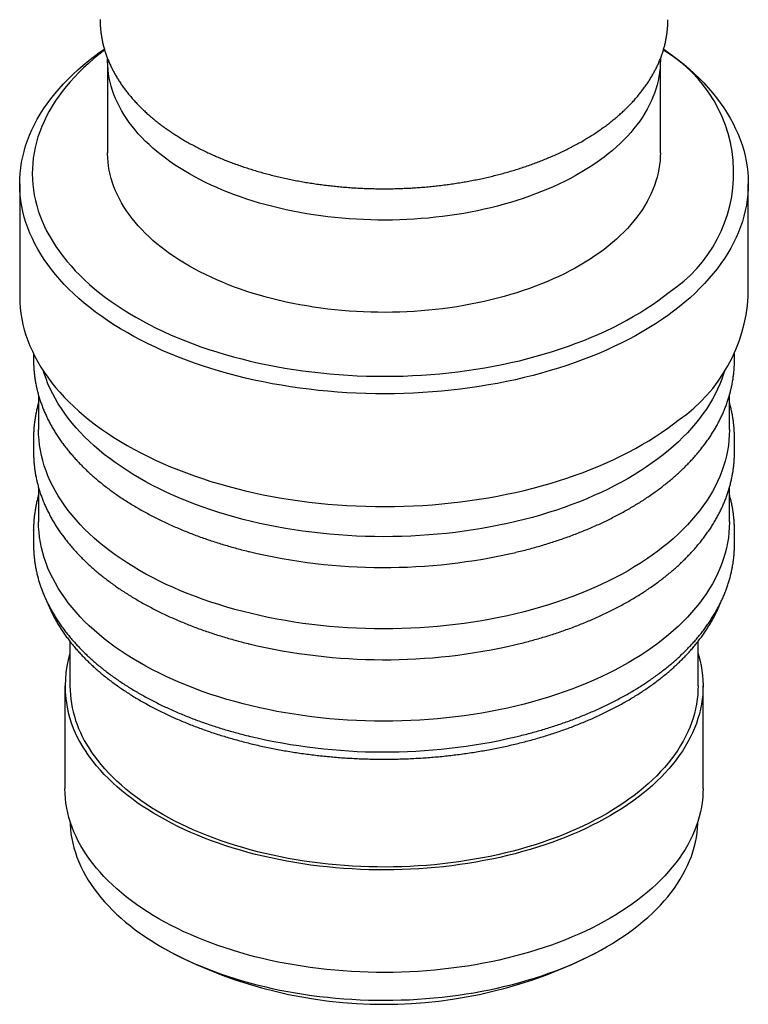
# Model space of a CAD drawing. Header units: millimetres. Extents: x 8 to 734, y 12 to 900.
# Tile 2 of 21: x 649 to 678, y 68 to 108. Entities that reach past the tile are written whole.
import ezdxf

# ---------------------------------------------------------------- set-up
doc = ezdxf.new("R2010")
doc.units = ezdxf.units.MM

msp = doc.modelspace()

# ---------------------------------------------------------------- linework, layer by layer
at = {"color": 7, "linetype": 'Continuous', "lineweight": 30}
for p, q in [((652.193, 105.957), (652.193, 102.282)), ((674.193, 102.282), (674.193, 105.957)), ((648.693, 101.058), (648.693, 96.567)), ((677.693, 96.567), (677.693, 101.058)), ((649.243, 94.283), (649.243, 94.035)), ((677.143, 94.035), (677.143, 94.283)), ((649.243, 94.035), (649.243, 94.032)), ((677.143, 94.033), (677.143, 94.035)), ((649.443, 92.63), (649.443, 91.259)), ((676.943, 91.259), (676.943, 92.631)), ((649.243, 90.933), (649.243, 90.936)), ((649.243, 90.933), (649.243, 90.361)), ((677.143, 90.361), (677.143, 90.933)), ((649.243, 90.361), (649.243, 90.358)), ((677.143, 90.359), (677.143, 90.361)), ((649.443, 88.956), (649.443, 87.585)), ((676.943, 87.585), (676.943, 88.956)), ((649.243, 87.258), (649.243, 87.262)), ((649.243, 87.258), (649.243, 86.687)), ((677.143, 86.687), (677.143, 87.258)), ((649.243, 86.687), (649.243, 86.683)), ((677.143, 86.684), (677.143, 86.687)), ((650.693, 82.824), (650.693, 81.052)), ((675.693, 81.052), (675.693, 82.824)), ((650.493, 81.052), (650.493, 76.97)), ((675.893, 76.97), (675.893, 81.052)), ((654.353, 70.643), (654.706, 70.439)), ((671.68, 70.439), (672.033, 70.643))]:
    msp.add_line(p, q, dxfattribs=at)
at = {"color": 7, "linetype": 'Continuous', "lineweight": 30, "flags": 128}
for points in [[(674.945, 96.154), (674.719, 95.979), (674.484, 95.806), (674.242, 95.637), (673.993, 95.472), (673.736, 95.311), (673.472, 95.153), (673.2, 95), (672.922, 94.851), (672.637, 94.706), (672.346, 94.566), (672.049, 94.43), (671.745, 94.298), (671.436, 94.171), (671.121, 94.049), (670.8, 93.931), (670.474, 93.819), (670.144, 93.711), (669.808, 93.609), (669.468, 93.511), (669.124, 93.419), (668.775, 93.332), (668.423, 93.25), (668.067, 93.174), (667.708, 93.103), (667.346, 93.038), (666.981, 92.978), (666.613, 92.923), (666.243, 92.874), (665.871, 92.831), (665.497, 92.793), (665.122, 92.761), (664.745, 92.735), (664.367, 92.714), (663.988, 92.7), (663.609, 92.69), (663.229, 92.687), (662.85, 92.689), (662.47, 92.697), (662.091, 92.711), (661.713, 92.731), (661.336, 92.756), (660.96, 92.787), (660.586, 92.823), (660.214, 92.866), (659.843, 92.913), (659.475, 92.967), (659.11, 93.026), (658.747, 93.09), (658.387, 93.16), (658.03, 93.235), (657.678, 93.316), (657.328, 93.402), (656.983, 93.493), (656.642, 93.59), (656.306, 93.691), (655.974, 93.798), (655.648, 93.91), (655.326, 94.026), (655.01, 94.147), (654.699, 94.273), (654.395, 94.404), (654.096, 94.539), (653.804, 94.679), (653.518, 94.823), (653.238, 94.971), (652.966, 95.124), (652.7, 95.281), (652.442, 95.441), (652.191, 95.605), (651.947, 95.774), (651.711, 95.945), (651.484, 96.121), (651.264, 96.299), (651.052, 96.481), (650.849, 96.666), (650.654, 96.854), (650.467, 97.045), (650.29, 97.239), (650.121, 97.435), (649.961, 97.634), (649.811, 97.835), (649.669, 98.038), (649.537, 98.244), (649.414, 98.451), (649.3, 98.66), (649.196, 98.871), (649.102, 99.083), (649.017, 99.297), (648.942, 99.512), (648.877, 99.728), (648.822, 99.944), (648.776, 100.162), (648.741, 100.38), (648.715, 100.599), (648.699, 100.818), (648.693, 101.037), (648.697, 101.256), (648.711, 101.475), (648.735, 101.694), (648.769, 101.912), (648.812, 102.13), (648.866, 102.346), (648.929, 102.563), (649.002, 102.778), (649.085, 102.991), (649.178, 103.204), (649.28, 103.415), (649.392, 103.624), (649.513, 103.832), (649.643, 104.038), (649.783, 104.242), (649.932, 104.443), (650.09, 104.642), (650.257, 104.839), (650.433, 105.033), (650.618, 105.225), (650.811, 105.413), (651.013, 105.599), (651.223, 105.782), (651.441, 105.961), (651.667, 106.137), (651.902, 106.309), (652.06, 106.421)], [(652.074, 106.377), (652.065, 106.37), (651.846, 106.2), (651.635, 106.027), (651.433, 105.851), (651.238, 105.672), (651.051, 105.489), (650.873, 105.305), (650.703, 105.117), (650.542, 104.927), (650.389, 104.735), (650.245, 104.54), (650.11, 104.343), (649.984, 104.145), (649.867, 103.944), (649.76, 103.742), (649.661, 103.538), (649.572, 103.333), (649.492, 103.127), (649.421, 102.919), (649.36, 102.71), (649.308, 102.501), (649.266, 102.291), (649.233, 102.08), (649.21, 101.869), (649.197, 101.657), (649.193, 101.446), (649.199, 101.234), (649.214, 101.023), (649.239, 100.812), (649.273, 100.601), (649.317, 100.391), (649.371, 100.182), (649.434, 99.973), (649.506, 99.766), (649.588, 99.56), (649.679, 99.355), (649.779, 99.151), (649.889, 98.949), (650.008, 98.749), (650.135, 98.551), (650.272, 98.354), (650.418, 98.16), (650.572, 97.968), (650.735, 97.779), (650.906, 97.592), (651.086, 97.407), (651.274, 97.226), (651.471, 97.047), (651.675, 96.872), (651.887, 96.699), (652.107, 96.53), (652.335, 96.364), (652.57, 96.202), (652.812, 96.043), (653.062, 95.888), (653.318, 95.737), (653.581, 95.59), (653.851, 95.446), (654.127, 95.307), (654.41, 95.172), (654.698, 95.042), (654.992, 94.916), (655.292, 94.794), (655.597, 94.677), (655.908, 94.564), (656.223, 94.457), (656.544, 94.354), (656.868, 94.256), (657.197, 94.163), (657.531, 94.074), (657.868, 93.991), (658.208, 93.913), (658.553, 93.841), (658.9, 93.773), (659.25, 93.711), (659.603, 93.654), (659.959, 93.603), (660.316, 93.556), (660.676, 93.516), (661.037, 93.48), (661.4, 93.45), (661.764, 93.426), (662.129, 93.407), (662.495, 93.394), (662.861, 93.386), (663.228, 93.384), (663.594, 93.387), (663.961, 93.396), (664.326, 93.41), (664.691, 93.43), (665.055, 93.456), (665.418, 93.487), (665.779, 93.523), (666.138, 93.565), (666.495, 93.612), (666.85, 93.665), (667.203, 93.722), (667.552, 93.786), (667.899, 93.854), (668.243, 93.928), (668.583, 94.007), (668.919, 94.091), (669.252, 94.18), (669.58, 94.274), (669.904, 94.373), (670.223, 94.477), (670.538, 94.585), (670.847, 94.699), (671.151, 94.817), (671.45, 94.939), (671.743, 95.066), (672.031, 95.198), (672.312, 95.333), (672.587, 95.473), (672.855, 95.617), (673.117, 95.765), (673.372, 95.917), (673.62, 96.073), (673.861, 96.232), (674.095, 96.395), (674.321, 96.562), (674.54, 96.732), (674.54, 96.732)], [(674.326, 106.421), (674.439, 106.342), (674.675, 106.17), (674.902, 105.995), (675.122, 105.816), (675.334, 105.634), (675.537, 105.449), (675.732, 105.261), (675.918, 105.07), (676.096, 104.876), (676.265, 104.68), (676.425, 104.481), (676.575, 104.28), (676.717, 104.077), (676.849, 103.872), (676.972, 103.664), (677.086, 103.455), (677.189, 103.244), (677.284, 103.032), (677.369, 102.818), (677.444, 102.604), (677.509, 102.388), (677.564, 102.171), (677.61, 101.953), (677.645, 101.735), (677.671, 101.517), (677.687, 101.298), (677.693, 101.079), (677.689, 100.859), (677.675, 100.64), (677.651, 100.422), (677.617, 100.203), (677.574, 99.986), (677.52, 99.769), (677.457, 99.553), (677.384, 99.338), (677.301, 99.124), (677.208, 98.911), (677.106, 98.7), (676.994, 98.491), (676.873, 98.283), (676.743, 98.077), (676.603, 97.874), (676.454, 97.672), (676.296, 97.473), (676.129, 97.276), (675.953, 97.082), (675.768, 96.89), (675.575, 96.702), (675.373, 96.516), (675.163, 96.334), (674.945, 96.154)], [(674.192, 106.025), (674.193, 105.985), (674.19, 105.819), (674.18, 105.653), (674.163, 105.487), (674.138, 105.321), (674.105, 105.156), (674.065, 104.992), (674.018, 104.828), (673.963, 104.664), (673.9, 104.502), (673.831, 104.341), (673.754, 104.181), (673.67, 104.022), (673.578, 103.864), (673.48, 103.708), (673.374, 103.553), (673.262, 103.4), (673.142, 103.249), (673.016, 103.099), (672.883, 102.952), (672.744, 102.806), (672.598, 102.663), (672.445, 102.522), (672.286, 102.384), (672.121, 102.247), (671.95, 102.114), (671.772, 101.983), (671.589, 101.854), (671.4, 101.729), (671.206, 101.606), (671.006, 101.487), (670.8, 101.37), (670.59, 101.257), (670.374, 101.147), (670.154, 101.04), (669.928, 100.936), (669.698, 100.836), (669.464, 100.74), (669.225, 100.647), (668.982, 100.557), (668.735, 100.472), (668.485, 100.39), (668.231, 100.312), (667.973, 100.238), (667.712, 100.167), (667.448, 100.101), (667.181, 100.039), (666.911, 99.98), (666.639, 99.926), (666.364, 99.876), (666.087, 99.831), (665.809, 99.789), (665.528, 99.751), (665.246, 99.718), (664.962, 99.689), (664.677, 99.665), (664.392, 99.645), (664.105, 99.629), (663.818, 99.617), (663.53, 99.61), (663.242, 99.607), (662.954, 99.608), (662.666, 99.614), (662.379, 99.624), (662.092, 99.639), (661.806, 99.657), (661.521, 99.681), (661.237, 99.708), (660.954, 99.74), (660.673, 99.776), (660.393, 99.816), (660.116, 99.86), (659.841, 99.909), (659.567, 99.962), (659.297, 100.018), (659.029, 100.079), (658.764, 100.144), (658.502, 100.213), (658.243, 100.286), (657.987, 100.363), (657.736, 100.443), (657.487, 100.528), (657.243, 100.616), (657.003, 100.708), (656.767, 100.803), (656.536, 100.902), (656.309, 101.004), (656.086, 101.11), (655.869, 101.219), (655.657, 101.331), (655.45, 101.447), (655.248, 101.565), (655.051, 101.687), (654.86, 101.811), (654.675, 101.939), (654.496, 102.069), (654.323, 102.201), (654.155, 102.337), (653.994, 102.475), (653.84, 102.615), (653.691, 102.757), (653.55, 102.902), (653.414, 103.049), (653.286, 103.198), (653.164, 103.348), (653.049, 103.501), (652.941, 103.655), (652.84, 103.81), (652.747, 103.968), (652.66, 104.126), (652.581, 104.286), (652.508, 104.447), (652.444, 104.609), (652.386, 104.772), (652.336, 104.936), (652.294, 105.1), (652.258, 105.265), (652.231, 105.43), (652.211, 105.596), (652.198, 105.762), (652.193, 105.929), (652.194, 106.029)], [(674.193, 102.282), (674.19, 102.145), (674.18, 101.978), (674.163, 101.812), (674.138, 101.647), (674.105, 101.482), (674.065, 101.317), (674.018, 101.153), (673.963, 100.99), (673.9, 100.828), (673.831, 100.666), (673.754, 100.506), (673.67, 100.347), (673.578, 100.189), (673.48, 100.033), (673.374, 99.879), (673.262, 99.726), (673.142, 99.574), (673.016, 99.425), (672.883, 99.277), (672.744, 99.132), (672.598, 98.989), (672.445, 98.848), (672.286, 98.709), (672.121, 98.573), (671.95, 98.439), (671.772, 98.308), (671.589, 98.18), (671.4, 98.054), (671.206, 97.932), (671.006, 97.812), (670.8, 97.696), (670.59, 97.582), (670.374, 97.472), (670.154, 97.365), (669.928, 97.262), (669.698, 97.162), (669.464, 97.065), (669.225, 96.972), (668.982, 96.883), (668.735, 96.797), (668.485, 96.715), (668.231, 96.637), (667.973, 96.563), (667.712, 96.493), (667.448, 96.427), (667.181, 96.364), (666.911, 96.306), (666.639, 96.252), (666.364, 96.202), (666.087, 96.156), (665.809, 96.114), (665.528, 96.077), (665.246, 96.044), (664.962, 96.015), (664.677, 95.99), (664.392, 95.97), (664.105, 95.954), (663.818, 95.943), (663.53, 95.935), (663.242, 95.932), (662.954, 95.934), (662.666, 95.94), (662.379, 95.95), (662.092, 95.964), (661.806, 95.983), (661.521, 96.006), (661.237, 96.034), (660.954, 96.065), (660.673, 96.101), (660.393, 96.141), (660.116, 96.186), (659.841, 96.234), (659.567, 96.287), (659.297, 96.344), (659.029, 96.405), (658.764, 96.47), (658.502, 96.539), (658.243, 96.612), (657.987, 96.688), (657.736, 96.769), (657.487, 96.853), (657.243, 96.941), (657.003, 97.033), (656.767, 97.128), (656.536, 97.227), (656.309, 97.33), (656.086, 97.435), (655.869, 97.544), (655.657, 97.657), (655.45, 97.772), (655.248, 97.891), (655.051, 98.012), (654.86, 98.137), (654.675, 98.264), (654.496, 98.394), (654.323, 98.527), (654.155, 98.662), (653.994, 98.8), (653.84, 98.94), (653.691, 99.083), (653.55, 99.228), (653.414, 99.374), (653.286, 99.523), (653.164, 99.674), (653.049, 99.826), (652.941, 99.98), (652.84, 100.136), (652.747, 100.293), (652.66, 100.452), (652.581, 100.612), (652.508, 100.772), (652.444, 100.934), (652.386, 101.097), (652.336, 101.261), (652.294, 101.425), (652.258, 101.59), (652.231, 101.756), (652.211, 101.922), (652.198, 102.088), (652.193, 102.254), (652.193, 102.282)], [(648.693, 96.567), (648.693, 96.546), (648.699, 96.327), (648.715, 96.108), (648.741, 95.889), (648.776, 95.671), (648.822, 95.453), (648.877, 95.237), (648.942, 95.021), (649.017, 94.806), (649.102, 94.592), (649.196, 94.38), (649.3, 94.169), (649.414, 93.96), (649.537, 93.753), (649.669, 93.547), (649.811, 93.344), (649.961, 93.143), (650.121, 92.944), (650.29, 92.748), (650.467, 92.554), (650.654, 92.363), (650.849, 92.175), (651.052, 91.99), (651.264, 91.808), (651.484, 91.63), (651.711, 91.454), (651.947, 91.283), (652.191, 91.114), (652.442, 90.95), (652.7, 90.79), (652.966, 90.633), (653.238, 90.48), (653.518, 90.332), (653.804, 90.188), (654.096, 90.048), (654.395, 89.913), (654.699, 89.782), (655.01, 89.656), (655.326, 89.535), (655.648, 89.419), (655.974, 89.307), (656.306, 89.2), (656.642, 89.099), (656.983, 89.002), (657.328, 88.911), (657.678, 88.825), (658.03, 88.745), (658.387, 88.669), (658.747, 88.599), (659.11, 88.535), (659.475, 88.476), (659.843, 88.422), (660.214, 88.375), (660.586, 88.332), (660.96, 88.296), (661.336, 88.265), (661.713, 88.24), (662.091, 88.22), (662.47, 88.206), (662.85, 88.198), (663.229, 88.196), (663.609, 88.199), (663.988, 88.209), (664.367, 88.223), (664.745, 88.244), (665.122, 88.27), (665.497, 88.302), (665.871, 88.34), (666.243, 88.383), (666.613, 88.432), (666.981, 88.487), (667.346, 88.547), (667.708, 88.612), (668.067, 88.683), (668.423, 88.759), (668.775, 88.841), (669.124, 88.928), (669.468, 89.02), (669.808, 89.118), (670.144, 89.22), (670.474, 89.328), (670.8, 89.44), (671.121, 89.558), (671.436, 89.68), (671.745, 89.807), (672.049, 89.939), (672.346, 90.075), (672.637, 90.215), (672.922, 90.36), (673.2, 90.509), (673.472, 90.663), (673.736, 90.82), (673.993, 90.981), (674.242, 91.146), (674.484, 91.315), (674.719, 91.488), (674.945, 91.663)], [(676.744, 93.588), (676.71, 93.478), (676.639, 93.275), (676.559, 93.072), (676.471, 92.871), (676.372, 92.671), (676.265, 92.472), (676.149, 92.276), (676.024, 92.081), (675.89, 91.888), (675.748, 91.697), (675.597, 91.508), (675.437, 91.322), (675.269, 91.138), (675.093, 90.957), (674.909, 90.779), (674.716, 90.603), (674.516, 90.43), (674.308, 90.261), (674.092, 90.094), (673.869, 89.931), (673.639, 89.772), (673.401, 89.616), (673.156, 89.463), (672.905, 89.315), (672.647, 89.17), (672.382, 89.029), (672.111, 88.892), (671.834, 88.759), (671.551, 88.631), (671.263, 88.507), (670.969, 88.387), (670.669, 88.272), (670.364, 88.161), (670.055, 88.055), (669.741, 87.954), (669.422, 87.857), (669.099, 87.765), (668.772, 87.679), (668.441, 87.597), (668.106, 87.52), (667.768, 87.448), (667.427, 87.382), (667.084, 87.32), (666.737, 87.264), (666.388, 87.213), (666.037, 87.168), (665.684, 87.127), (665.329, 87.092), (664.973, 87.063), (664.615, 87.038), (664.257, 87.02), (663.897, 87.006), (663.538, 86.998), (663.178, 86.996), (662.818, 86.999), (662.458, 87.007), (662.099, 87.021), (661.741, 87.04), (661.383, 87.065), (661.027, 87.095), (660.672, 87.13), (660.319, 87.171), (659.968, 87.217), (659.62, 87.269), (659.273, 87.325), (658.93, 87.387), (658.589, 87.454), (658.251, 87.526), (657.917, 87.603), (657.586, 87.686), (657.26, 87.773), (656.937, 87.865), (656.619, 87.962), (656.305, 88.064), (655.996, 88.17), (655.691, 88.281), (655.392, 88.397), (655.099, 88.517), (654.81, 88.642), (654.528, 88.77), (654.251, 88.903), (653.981, 89.041), (653.717, 89.182), (653.459, 89.327), (653.209, 89.476), (652.965, 89.629), (652.728, 89.785), (652.498, 89.945), (652.275, 90.108), (652.06, 90.275), (651.853, 90.445), (651.653, 90.618), (651.461, 90.794), (651.278, 90.972), (651.102, 91.154), (650.935, 91.338), (650.776, 91.524), (650.626, 91.713), (650.484, 91.904), (650.351, 92.097), (650.227, 92.292), (650.111, 92.489), (650.005, 92.688), (649.908, 92.888), (649.819, 93.089), (649.74, 93.292), (649.67, 93.496), (649.642, 93.588)], [(676.943, 91.259), (676.943, 91.25), (676.938, 91.043), (676.923, 90.835), (676.899, 90.628), (676.866, 90.421), (676.823, 90.214), (676.771, 90.009), (676.71, 89.804), (676.639, 89.6), (676.559, 89.398), (676.471, 89.196), (676.372, 88.996), (676.265, 88.798), (676.149, 88.601), (676.024, 88.406), (675.89, 88.213), (675.748, 88.023), (675.597, 87.834), (675.437, 87.648), (675.269, 87.464), (675.093, 87.283), (674.909, 87.104), (674.716, 86.929), (674.516, 86.756), (674.308, 86.586), (674.092, 86.42), (673.869, 86.257), (673.639, 86.097), (673.401, 85.941), (673.156, 85.789), (672.905, 85.64), (672.647, 85.495), (672.382, 85.354), (672.111, 85.218), (671.834, 85.085), (671.551, 84.956), (671.263, 84.832), (670.969, 84.713), (670.669, 84.597), (670.364, 84.487), (670.055, 84.381), (669.741, 84.279), (669.422, 84.183), (669.099, 84.091), (668.772, 84.004), (668.441, 83.922), (668.106, 83.846), (667.768, 83.774), (667.427, 83.707), (667.084, 83.646), (666.737, 83.59), (666.388, 83.539), (666.037, 83.493), (665.684, 83.453), (665.329, 83.418), (664.973, 83.388), (664.615, 83.364), (664.257, 83.345), (663.897, 83.332), (663.538, 83.324), (663.178, 83.321), (662.818, 83.324), (662.458, 83.333), (662.099, 83.347), (661.741, 83.366), (661.383, 83.391), (661.027, 83.421), (660.672, 83.456), (660.319, 83.497), (659.968, 83.543), (659.62, 83.594), (659.273, 83.651), (658.93, 83.713), (658.589, 83.78), (658.251, 83.852), (657.917, 83.929), (657.586, 84.011), (657.26, 84.098), (656.937, 84.191), (656.619, 84.288), (656.305, 84.389), (655.996, 84.496), (655.691, 84.607), (655.392, 84.722), (655.099, 84.843), (654.81, 84.967), (654.528, 85.096), (654.251, 85.229), (653.981, 85.366), (653.717, 85.507), (653.459, 85.653), (653.209, 85.802), (652.965, 85.954), (652.728, 86.111), (652.498, 86.271), (652.275, 86.434), (652.06, 86.601), (651.853, 86.77), (651.653, 86.943), (651.461, 87.119), (651.278, 87.298), (651.102, 87.479), (650.935, 87.663), (650.776, 87.85), (650.626, 88.039), (650.484, 88.23), (650.351, 88.423), (650.227, 88.618), (650.111, 88.815), (650.005, 89.013), (649.908, 89.213), (649.819, 89.415), (649.74, 89.617), (649.67, 89.821), (649.61, 90.026), (649.559, 90.232), (649.517, 90.438), (649.484, 90.645), (649.461, 90.853), (649.447, 91.06), (649.443, 91.259)], [(676.943, 87.585), (676.943, 87.576), (676.938, 87.368), (676.923, 87.161), (676.899, 86.953), (676.866, 86.746), (676.823, 86.54), (676.771, 86.334), (676.71, 86.13), (676.639, 85.926), (676.559, 85.723), (676.471, 85.522), (676.372, 85.322), (676.265, 85.123), (676.149, 84.927), (676.024, 84.732), (675.89, 84.539), (675.748, 84.348), (675.597, 84.16), (675.437, 83.973), (675.269, 83.789), (675.093, 83.608), (674.909, 83.43), (674.716, 83.254), (674.516, 83.082), (674.308, 82.912), (674.092, 82.746), (673.869, 82.583), (673.639, 82.423), (673.401, 82.267), (673.156, 82.114), (672.905, 81.966), (672.647, 81.821), (672.382, 81.68), (672.111, 81.543), (671.834, 81.41), (671.551, 81.282), (671.263, 81.158), (670.969, 81.038), (670.669, 80.923), (670.364, 80.812), (670.055, 80.706), (669.741, 80.605), (669.422, 80.508), (669.099, 80.416), (668.772, 80.33), (668.441, 80.248), (668.106, 80.171), (667.768, 80.099), (667.427, 80.033), (667.084, 79.971), (666.737, 79.915), (666.388, 79.864), (666.037, 79.819), (665.684, 79.778), (665.329, 79.743), (664.973, 79.714), (664.615, 79.69), (664.257, 79.671), (663.897, 79.657), (663.538, 79.65), (663.178, 79.647), (662.818, 79.65), (662.458, 79.658), (662.099, 79.672), (661.741, 79.691), (661.383, 79.716), (661.027, 79.746), (660.672, 79.782), (660.319, 79.822), (659.968, 79.868), (659.62, 79.92), (659.273, 79.976), (658.93, 80.038), (658.589, 80.105), (658.251, 80.177), (657.917, 80.255), (657.586, 80.337), (657.26, 80.424), (656.937, 80.516), (656.619, 80.613), (656.305, 80.715), (655.996, 80.821), (655.691, 80.932), (655.392, 81.048), (655.099, 81.168), (654.81, 81.293), (654.528, 81.422), (654.251, 81.555), (653.981, 81.692), (653.717, 81.833), (653.459, 81.978), (653.209, 82.127), (652.965, 82.28), (652.728, 82.436), (652.498, 82.596), (652.275, 82.76), (652.06, 82.926), (651.853, 83.096), (651.653, 83.269), (651.461, 83.445), (651.278, 83.623), (651.102, 83.805), (650.935, 83.989), (650.776, 84.175), (650.626, 84.364), (650.484, 84.555), (650.351, 84.748), (650.227, 84.943), (650.111, 85.14), (650.005, 85.339), (649.908, 85.539), (649.819, 85.74), (649.74, 85.943), (649.67, 86.147), (649.61, 86.352), (649.559, 86.557), (649.517, 86.764), (649.484, 86.971), (649.461, 87.178), (649.447, 87.386), (649.443, 87.585)], [(675.693, 82.348), (675.728, 82.232), (675.777, 82.042), (675.817, 81.851), (675.849, 81.66), (675.872, 81.469), (675.887, 81.277), (675.893, 81.085), (675.89, 80.893), (675.878, 80.701), (675.858, 80.51), (675.829, 80.319), (675.792, 80.128), (675.745, 79.938), (675.691, 79.749), (675.627, 79.56), (675.555, 79.373), (675.475, 79.186), (675.386, 79.002), (675.289, 78.818), (675.183, 78.636), (675.07, 78.456), (674.948, 78.277), (674.818, 78.1), (674.68, 77.926), (674.534, 77.753), (674.381, 77.583), (674.22, 77.415), (674.051, 77.25), (673.875, 77.087), (673.691, 76.927), (673.501, 76.77), (673.303, 76.615), (673.098, 76.464), (672.887, 76.316), (672.669, 76.171), (672.444, 76.029), (672.213, 75.891), (671.976, 75.757), (671.733, 75.626), (671.484, 75.499), (671.229, 75.375), (670.969, 75.256), (670.704, 75.14), (670.433, 75.029), (670.157, 74.922), (669.877, 74.818), (669.592, 74.72), (669.303, 74.625), (669.009, 74.535), (668.712, 74.449), (668.41, 74.368), (668.105, 74.292), (667.797, 74.22), (667.486, 74.152), (667.171, 74.09), (666.854, 74.032), (666.535, 73.979), (666.213, 73.931), (665.889, 73.888), (665.563, 73.85), (665.236, 73.816), (664.907, 73.788), (664.577, 73.765), (664.246, 73.746), (663.914, 73.733), (663.582, 73.724), (663.25, 73.721), (662.917, 73.723), (662.585, 73.729), (662.253, 73.741), (661.922, 73.758), (661.592, 73.779), (661.262, 73.806), (660.934, 73.838), (660.608, 73.874), (660.283, 73.916), (659.961, 73.962), (659.64, 74.014), (659.322, 74.07), (659.007, 74.131), (658.695, 74.196), (658.385, 74.266), (658.079, 74.341), (657.777, 74.421), (657.478, 74.505), (657.183, 74.594), (656.892, 74.687), (656.606, 74.784), (656.324, 74.886), (656.046, 74.992), (655.774, 75.102), (655.507, 75.216), (655.245, 75.334), (654.988, 75.456), (654.737, 75.582), (654.492, 75.712), (654.253, 75.845), (654.02, 75.982), (653.793, 76.122), (653.573, 76.266), (653.359, 76.413), (653.152, 76.563), (652.952, 76.717), (652.759, 76.873), (652.573, 77.032), (652.394, 77.194), (652.223, 77.358), (652.059, 77.525), (651.903, 77.695), (651.755, 77.867), (651.614, 78.041), (651.482, 78.217), (651.357, 78.394)], [(675.693, 81.052), (675.69, 80.896), (675.679, 80.707), (675.659, 80.518), (675.63, 80.33), (675.593, 80.142), (675.548, 79.955), (675.494, 79.769), (675.431, 79.584), (675.361, 79.399), (675.281, 79.216), (675.194, 79.034), (675.098, 78.853), (674.995, 78.674), (674.883, 78.496), (674.763, 78.321), (674.635, 78.147), (674.499, 77.975), (674.356, 77.805), (674.205, 77.638), (674.046, 77.472), (673.88, 77.31), (673.707, 77.149), (673.526, 76.992), (673.338, 76.837), (673.144, 76.685), (672.942, 76.536), (672.734, 76.39), (672.52, 76.248), (672.298, 76.109), (672.071, 75.973), (671.838, 75.84), (671.598, 75.711), (671.353, 75.586), (671.103, 75.465), (670.847, 75.347), (670.585, 75.233), (670.319, 75.124), (670.048, 75.018), (669.772, 74.917), (669.491, 74.819), (669.206, 74.726), (668.918, 74.637), (668.625, 74.553), (668.328, 74.473), (668.028, 74.398), (667.725, 74.327), (667.418, 74.261), (667.109, 74.2), (666.797, 74.143), (666.482, 74.091), (666.165, 74.043), (665.846, 74.001), (665.526, 73.963), (665.204, 73.93), (664.88, 73.902), (664.555, 73.879), (664.229, 73.861), (663.903, 73.848), (663.576, 73.84), (663.249, 73.836), (662.922, 73.838), (662.595, 73.845), (662.268, 73.856), (661.942, 73.873), (661.617, 73.894), (661.293, 73.92), (660.97, 73.951), (660.649, 73.987), (660.329, 74.028), (660.012, 74.074), (659.696, 74.124), (659.383, 74.18), (659.073, 74.24), (658.766, 74.304), (658.461, 74.373), (658.16, 74.447), (657.862, 74.525), (657.568, 74.608), (657.278, 74.695), (656.991, 74.787), (656.709, 74.883), (656.432, 74.983), (656.159, 75.087), (655.891, 75.196), (655.628, 75.308), (655.37, 75.424), (655.117, 75.544), (654.87, 75.668), (654.629, 75.796), (654.394, 75.927), (654.164, 76.062), (653.941, 76.2), (653.724, 76.341), (653.514, 76.486), (653.31, 76.634), (653.113, 76.785), (652.923, 76.939), (652.74, 77.095), (652.564, 77.255), (652.396, 77.416), (652.234, 77.581), (652.081, 77.748), (651.935, 77.917), (651.796, 78.088), (651.666, 78.261), (651.543, 78.436)], [(675.893, 76.97), (675.889, 76.796), (675.877, 76.604), (675.856, 76.413), (675.827, 76.222), (675.788, 76.031), (675.742, 75.841), (675.686, 75.652), (675.622, 75.463), (675.549, 75.276), (675.468, 75.09), (675.379, 74.905), (675.281, 74.722), (675.175, 74.54), (675.061, 74.359), (674.938, 74.181), (674.808, 74.004), (674.669, 73.83), (674.523, 73.658), (674.369, 73.487), (674.207, 73.32), (674.038, 73.155), (673.861, 72.992), (673.677, 72.832), (673.486, 72.675), (673.288, 72.521), (673.083, 72.37), (672.871, 72.222), (672.652, 72.078), (672.427, 71.936), (672.196, 71.798), (671.958, 71.664), (671.714, 71.534), (671.465, 71.407), (671.21, 71.284), (670.949, 71.164), (670.683, 71.049), (670.412, 70.938), (670.136, 70.831), (669.856, 70.728), (669.57, 70.63), (669.281, 70.535), (668.987, 70.446), (668.689, 70.36), (668.388, 70.279), (668.082, 70.203), (667.774, 70.132), (667.462, 70.065), (667.148, 70.003), (666.83, 69.945), (666.511, 69.893), (666.189, 69.845), (665.864, 69.802), (665.539, 69.764), (665.211, 69.731), (664.882, 69.703), (664.552, 69.68), (664.221, 69.662), (663.889, 69.649), (663.557, 69.641), (663.225, 69.638), (662.892, 69.64), (662.56, 69.647), (662.228, 69.659), (661.897, 69.676), (661.567, 69.698), (661.238, 69.726), (660.91, 69.758), (660.584, 69.795), (660.259, 69.836), (659.937, 69.883), (659.616, 69.935), (659.299, 69.991), (658.984, 70.053), (658.671, 70.119), (658.362, 70.189), (658.056, 70.265), (657.754, 70.344), (657.456, 70.429), (657.161, 70.518), (656.87, 70.611), (656.584, 70.709), (656.303, 70.811), (656.026, 70.917), (655.754, 71.028), (655.487, 71.142), (655.225, 71.26), (654.969, 71.383), (654.719, 71.509), (654.474, 71.639), (654.235, 71.773), (654.003, 71.91), (653.776, 72.05), (653.556, 72.194), (653.343, 72.342), (653.137, 72.492), (652.937, 72.646), (652.745, 72.802), (652.559, 72.961), (652.381, 73.123), (652.21, 73.288), (652.047, 73.455), (651.892, 73.625), (651.744, 73.797), (651.604, 73.971), (651.472, 74.147), (651.348, 74.325), (651.232, 74.505), (651.124, 74.687), (651.025, 74.87), (650.934, 75.054), (650.851, 75.24), (650.777, 75.427), (650.711, 75.616), (650.654, 75.805), (650.606, 75.995), (650.566, 76.185), (650.535, 76.376), (650.512, 76.568), (650.498, 76.759), (650.493, 76.951), (650.493, 76.97)], [(650.694, 75.672), (650.698, 75.538), (650.712, 75.349), (650.734, 75.161), (650.765, 74.973), (650.804, 74.785), (650.852, 74.598), (650.908, 74.412), (650.973, 74.227), (651.046, 74.043), (651.127, 73.86), (651.217, 73.678), (651.314, 73.498), (651.42, 73.319), (651.534, 73.142), (651.656, 72.967), (651.786, 72.793), (651.924, 72.622), (652.07, 72.453), (652.223, 72.286), (652.383, 72.121), (652.551, 71.959), (652.727, 71.8), (652.909, 71.643), (653.099, 71.489), (653.295, 71.338), (653.498, 71.19), (653.708, 71.045), (653.925, 70.903), (654.147, 70.765), (654.376, 70.63), (654.611, 70.498), (654.852, 70.37), (655.099, 70.246), (655.351, 70.126), (655.608, 70.009), (655.871, 69.896), (656.139, 69.788), (656.411, 69.683), (656.688, 69.583), (656.97, 69.487), (657.256, 69.395), (657.546, 69.307), (657.84, 69.224), (658.137, 69.145), (658.438, 69.071), (658.743, 69.002), (659.05, 68.937), (659.36, 68.876), (659.673, 68.821), (659.988, 68.77), (660.305, 68.724), (660.625, 68.683), (660.946, 68.646), (661.268, 68.615), (661.592, 68.588), (661.917, 68.566), (662.243, 68.55), (662.57, 68.538), (662.897, 68.531), (663.224, 68.529), (663.551, 68.532), (663.878, 68.54), (664.205, 68.552), (664.531, 68.57), (664.856, 68.593), (665.179, 68.62), (665.502, 68.653), (665.822, 68.69), (666.141, 68.732), (666.458, 68.779), (666.773, 68.831), (667.085, 68.888), (667.395, 68.949), (667.702, 69.015), (668.005, 69.085), (668.306, 69.16), (668.603, 69.24), (668.896, 69.323), (669.185, 69.412), (669.47, 69.505), (669.751, 69.602), (670.027, 69.703), (670.299, 69.808), (670.566, 69.918), (670.827, 70.031), (671.084, 70.148), (671.335, 70.269), (671.58, 70.394), (671.82, 70.523), (672.054, 70.655), (672.282, 70.791), (672.503, 70.93), (672.718, 71.072), (672.927, 71.218), (673.129, 71.366), (673.324, 71.518), (673.512, 71.673), (673.693, 71.83), (673.867, 71.99), (674.034, 72.152), (674.193, 72.318), (674.345, 72.485), (674.489, 72.655), (674.625, 72.826), (674.753, 73), (674.874, 73.176), (674.986, 73.353), (675.091, 73.532), (675.187, 73.713), (675.275, 73.895), (675.355, 74.078), (675.426, 74.262), (675.489, 74.448), (675.544, 74.634), (675.59, 74.821), (675.628, 75.009), (675.657, 75.197), (675.677, 75.385), (675.689, 75.574), (675.692, 75.672)]]:
    msp.add_lwpolyline(points, dxfattribs=at)
at = {"color": 7, "linetype": 'Continuous', "lineweight": 30}
for centre, radius, start, end in [((671.437, 101.484), 5.675, 303.1454, 59.5639), ((671.269, 96.945), 6.435, 304.8363, 356.627), ((663.194, 108.857), 23.089, 256.5445, 283.134), ((663.194, 105.183), 23.089, 256.5445, 283.134), ((655.026, 81.043), 4.525, 163.2359, 215.829), ((655.33, 81.113), 4.638, 180.7549, 215.2589), ((663.194, 101.509), 23.089, 256.5445, 283.134), ((663.193, 86.79), 18.422, 242.5687, 297.4313)]:
    msp.add_arc(centre, radius, start, end, dxfattribs=at)
for points, knots in [([(651.893, 107.593), (651.893, 107.582), (651.892, 107.521), (651.896, 107.408), (651.906, 107.255), (651.921, 107.102), (651.942, 106.948), (651.969, 106.796), (652.002, 106.643), (652.04, 106.491), (652.084, 106.34), (652.134, 106.189), (652.19, 106.039), (652.251, 105.89), (652.318, 105.741), (652.39, 105.594), (652.469, 105.447), (652.552, 105.301), (652.642, 105.157), (652.737, 105.014), (652.837, 104.872), (652.943, 104.732), (653.054, 104.593), (653.171, 104.455), (653.292, 104.32), (653.419, 104.186), (653.551, 104.054), (653.688, 103.924), (653.83, 103.795), (653.977, 103.669), (654.129, 103.545), (654.285, 103.423), (654.446, 103.304), (654.612, 103.187), (654.781, 103.072), (654.955, 102.959), (655.134, 102.849), (655.316, 102.742), (655.503, 102.637), (655.693, 102.535), (655.887, 102.435), (656.085, 102.338), (656.286, 102.244), (656.491, 102.153), (656.699, 102.064), (656.91, 101.979), (657.125, 101.896), (657.343, 101.816), (657.563, 101.74), (657.786, 101.666), (658.012, 101.595), (658.241, 101.528), (658.472, 101.463), (658.706, 101.402), (658.941, 101.344), (659.179, 101.288), (659.419, 101.237), (659.661, 101.188), (659.904, 101.143), (660.149, 101.1), (660.396, 101.062), (660.644, 101.026), (660.893, 100.994), (661.143, 100.965), (661.395, 100.939), (661.647, 100.917), (661.9, 100.898), (662.154, 100.883), (662.408, 100.871), (662.663, 100.862), (662.918, 100.857), (663.173, 100.855), (663.428, 100.856), (663.683, 100.861), (663.937, 100.869), (664.191, 100.881), (664.445, 100.896), (664.698, 100.914), (664.951, 100.936), (665.202, 100.961), (665.453, 100.989), (665.702, 101.021), (665.951, 101.056), (666.197, 101.094), (666.443, 101.136), (666.686, 101.18), (666.928, 101.229), (667.168, 101.28), (667.406, 101.334), (667.643, 101.392), (667.876, 101.453), (668.108, 101.517), (668.337, 101.584), (668.563, 101.654), (668.787, 101.728), (669.008, 101.804), (669.226, 101.883), (669.441, 101.965), (669.653, 102.05), (669.862, 102.138), (670.067, 102.229), (670.269, 102.323), (670.467, 102.419), (670.615, 102.494), (670.697, 102.537), (670.714, 102.547)], [0, 0, 0, 0, 0.001883, 0.011386, 0.020889, 0.030394, 0.039905, 0.049426, 0.058959, 0.068506, 0.07807, 0.087654, 0.097259, 0.106885, 0.116535, 0.126209, 0.135906, 0.145627, 0.155372, 0.165139, 0.174928, 0.184737, 0.194564, 0.20441, 0.214271, 0.224147, 0.234035, 0.243935, 0.253844, 0.263762, 0.273686, 0.283616, 0.29355, 0.303488, 0.313428, 0.32337, 0.333313, 0.343256, 0.353199, 0.36314, 0.37308, 0.383019, 0.392956, 0.40289, 0.412823, 0.422753, 0.432681, 0.442606, 0.452528, 0.462448, 0.472366, 0.482281, 0.492194, 0.502104, 0.512012, 0.521918, 0.531822, 0.541724, 0.551625, 0.561523, 0.57142, 0.581315, 0.591209, 0.601102, 0.610994, 0.620885, 0.630775, 0.640664, 0.650553, 0.660441, 0.670329, 0.680216, 0.690104, 0.699992, 0.70988, 0.719768, 0.729657, 0.739547, 0.749437, 0.759328, 0.76922, 0.779113, 0.789007, 0.798903, 0.808801, 0.8187, 0.8286, 0.838503, 0.848408, 0.858315, 0.868224, 0.878135, 0.888049, 0.897966, 0.907885, 0.917807, 0.927731, 0.937658, 0.947588, 0.957521, 0.967457, 0.977395, 0.987336, 0.997279, 1, 1, 1, 1]), ([(670.714, 102.547), (670.748, 102.564), (670.845, 102.616), (671.004, 102.704), (671.187, 102.811), (671.367, 102.92), (671.543, 103.031), (671.715, 103.146), (671.882, 103.262), (672.045, 103.381), (672.203, 103.502), (672.356, 103.626), (672.505, 103.752), (672.649, 103.879), (672.788, 104.009), (672.923, 104.141), (673.052, 104.275), (673.176, 104.41), (673.294, 104.548), (673.408, 104.687), (673.516, 104.827), (673.618, 104.969), (673.716, 105.113), (673.807, 105.258), (673.893, 105.404), (673.973, 105.551), (674.048, 105.699), (674.117, 105.848), (674.18, 105.998), (674.237, 106.149), (674.289, 106.301), (674.335, 106.452), (674.375, 106.605), (674.409, 106.758), (674.438, 106.911), (674.46, 107.065), (674.477, 107.218), (674.488, 107.372), (674.493, 107.496), (674.492, 107.569), (674.492, 107.59)], [0, 0, 0, 0, 0.014524, 0.042012, 0.069505, 0.097003, 0.124502, 0.152003, 0.179503, 0.207, 0.234492, 0.261976, 0.289449, 0.316909, 0.344351, 0.371772, 0.399169, 0.426536, 0.45387, 0.481166, 0.508419, 0.535625, 0.562779, 0.589878, 0.616918, 0.643894, 0.670806, 0.697651, 0.724429, 0.751139, 0.777782, 0.804362, 0.83088, 0.857342, 0.883753, 0.910119, 0.936447, 0.962745, 0.989022, 1, 1, 1, 1]), ([(649.244, 94.032), (649.244, 94.01), (649.243, 93.932), (649.248, 93.797), (649.259, 93.627), (649.276, 93.458), (649.298, 93.289), (649.326, 93.121), (649.36, 92.953), (649.4, 92.785), (649.445, 92.618), (649.497, 92.451), (649.553, 92.285), (649.616, 92.119), (649.684, 91.955), (649.758, 91.791), (649.838, 91.628), (649.923, 91.466), (650.014, 91.305), (650.11, 91.145), (650.212, 90.986), (650.319, 90.829), (650.432, 90.673), (650.55, 90.518), (650.674, 90.365), (650.803, 90.214), (650.937, 90.064), (651.076, 89.916), (651.221, 89.769), (651.37, 89.625), (651.524, 89.482), (651.684, 89.342), (651.848, 89.203), (652.016, 89.067), (652.19, 88.932), (652.368, 88.8), (652.551, 88.67), (652.737, 88.543), (652.929, 88.418), (653.124, 88.295), (653.324, 88.175), (653.528, 88.057), (653.735, 87.942), (653.947, 87.829), (654.162, 87.719), (654.381, 87.612), (654.604, 87.507), (654.83, 87.405), (655.06, 87.306), (655.293, 87.21), (655.529, 87.117), (655.768, 87.026), (656.01, 86.939), (656.255, 86.854), (656.503, 86.773), (656.754, 86.694), (657.008, 86.619), (657.263, 86.546), (657.522, 86.477), (657.707, 86.429), (657.807, 86.405), (657.82, 86.402)], [0, 0, 0, 0, 0.006598, 0.023528, 0.040458, 0.057393, 0.074336, 0.091292, 0.108263, 0.125254, 0.142267, 0.159305, 0.176369, 0.193463, 0.210587, 0.227742, 0.244929, 0.262148, 0.279399, 0.296681, 0.313992, 0.331333, 0.348701, 0.366095, 0.383512, 0.400953, 0.418413, 0.435892, 0.453387, 0.470897, 0.48842, 0.505954, 0.523497, 0.541049, 0.558607, 0.57617, 0.593738, 0.611308, 0.62888, 0.646454, 0.664028, 0.681601, 0.699174, 0.716745, 0.734314, 0.751881, 0.769445, 0.787007, 0.804566, 0.822121, 0.839674, 0.857223, 0.874769, 0.892312, 0.909851, 0.927387, 0.944921, 0.96245, 0.979977, 0.997501, 1, 1, 1, 1]), ([(668.442, 86.373), (668.479, 86.381), (668.604, 86.411), (668.814, 86.464), (669.073, 86.533), (669.329, 86.605), (669.583, 86.679), (669.834, 86.757), (670.083, 86.838), (670.329, 86.922), (670.571, 87.009), (670.811, 87.099), (671.048, 87.192), (671.281, 87.288), (671.512, 87.386), (671.739, 87.487), (671.962, 87.591), (672.182, 87.698), (672.398, 87.808), (672.61, 87.92), (672.819, 88.034), (673.023, 88.152), (673.224, 88.272), (673.42, 88.394), (673.613, 88.519), (673.8, 88.646), (673.984, 88.776), (674.163, 88.907), (674.338, 89.041), (674.508, 89.178), (674.673, 89.316), (674.833, 89.457), (674.989, 89.599), (675.139, 89.744), (675.285, 89.89), (675.425, 90.038), (675.561, 90.188), (675.691, 90.34), (675.816, 90.493), (675.935, 90.648), (676.049, 90.805), (676.158, 90.962), (676.261, 91.121), (676.359, 91.282), (676.451, 91.443), (676.537, 91.606), (676.618, 91.769), (676.693, 91.934), (676.762, 92.099), (676.825, 92.265), (676.883, 92.432), (676.935, 92.599), (676.981, 92.767), (677.022, 92.935), (677.057, 93.104), (677.085, 93.273), (677.109, 93.442), (677.126, 93.611), (677.137, 93.781), (677.143, 93.921), (677.142, 94.005), (677.142, 94.033)], [0, 0, 0, 0, 0.007321, 0.024698, 0.042079, 0.059462, 0.076849, 0.094239, 0.111632, 0.129028, 0.146428, 0.163832, 0.181239, 0.19865, 0.216064, 0.233481, 0.250902, 0.268326, 0.285754, 0.303184, 0.320616, 0.338051, 0.355488, 0.372926, 0.390365, 0.407804, 0.425243, 0.44268, 0.460114, 0.477545, 0.494971, 0.512391, 0.529804, 0.547208, 0.564601, 0.581982, 0.599349, 0.6167, 0.634033, 0.651346, 0.668637, 0.685905, 0.703147, 0.720362, 0.737548, 0.754704, 0.771828, 0.788921, 0.805982, 0.82301, 0.840007, 0.856973, 0.873908, 0.890816, 0.907698, 0.924557, 0.941395, 0.958217, 0.975024, 0.991822, 1, 1, 1, 1]), ([(649.443, 92.337), (649.43, 92.292), (649.402, 92.191), (649.364, 92.033), (649.329, 91.864), (649.301, 91.695), (649.277, 91.526), (649.26, 91.357), (649.249, 91.187), (649.243, 91.047), (649.244, 90.964), (649.244, 90.936)], [0, 0, 0, 0, 0.098362, 0.219385, 0.340223, 0.460894, 0.581419, 0.701822, 0.822127, 0.942362, 1, 1, 1, 1]), ([(677.142, 90.934), (677.142, 90.957), (677.143, 91.036), (677.138, 91.171), (677.127, 91.341), (677.11, 91.51), (677.088, 91.679), (677.06, 91.847), (677.026, 92.015), (676.987, 92.179), (676.957, 92.286), (676.943, 92.338)], [0, 0, 0, 0, 0.047889, 0.167808, 0.28773, 0.407685, 0.5277, 0.647802, 0.768016, 0.888366, 1, 1, 1, 1]), ([(649.244, 90.358), (649.244, 90.336), (649.243, 90.257), (649.248, 90.122), (649.259, 89.953), (649.276, 89.784), (649.298, 89.615), (649.326, 89.446), (649.36, 89.278), (649.4, 89.11), (649.445, 88.943), (649.497, 88.776), (649.553, 88.61), (649.616, 88.445), (649.684, 88.28), (649.758, 88.116), (649.838, 87.953), (649.923, 87.791), (650.014, 87.63), (650.11, 87.471), (650.212, 87.312), (650.319, 87.155), (650.432, 86.999), (650.55, 86.844), (650.674, 86.691), (650.803, 86.539), (650.937, 86.39), (651.076, 86.241), (651.221, 86.095), (651.37, 85.95), (651.524, 85.808), (651.684, 85.667), (651.848, 85.529), (652.016, 85.392), (652.19, 85.258), (652.368, 85.126), (652.551, 84.996), (652.737, 84.868), (652.929, 84.743), (653.124, 84.62), (653.324, 84.5), (653.528, 84.382), (653.735, 84.267), (653.947, 84.155), (654.162, 84.045), (654.381, 83.937), (654.604, 83.833), (654.83, 83.731), (655.06, 83.632), (655.293, 83.536), (655.529, 83.442), (655.768, 83.352), (656.01, 83.264), (656.255, 83.18), (656.503, 83.098), (656.754, 83.02), (657.008, 82.944), (657.263, 82.872), (657.522, 82.803), (657.707, 82.755), (657.807, 82.731), (657.82, 82.728)], [0, 0, 0, 0, 0.006598, 0.023528, 0.040458, 0.057393, 0.074336, 0.091292, 0.108263, 0.125254, 0.142267, 0.159305, 0.176369, 0.193463, 0.210587, 0.227742, 0.244929, 0.262148, 0.279399, 0.296681, 0.313992, 0.331333, 0.348701, 0.366095, 0.383512, 0.400953, 0.418413, 0.435892, 0.453387, 0.470897, 0.48842, 0.505954, 0.523497, 0.541049, 0.558607, 0.57617, 0.593738, 0.611308, 0.62888, 0.646454, 0.664028, 0.681601, 0.699174, 0.716745, 0.734314, 0.751881, 0.769445, 0.787007, 0.804566, 0.822121, 0.839674, 0.857223, 0.874769, 0.892312, 0.909851, 0.927387, 0.944921, 0.96245, 0.979977, 0.997501, 1, 1, 1, 1]), ([(668.442, 82.698), (668.479, 82.707), (668.604, 82.736), (668.814, 82.79), (669.073, 82.858), (669.329, 82.93), (669.583, 83.005), (669.834, 83.083), (670.083, 83.164), (670.329, 83.248), (670.571, 83.335), (670.811, 83.425), (671.048, 83.517), (671.281, 83.613), (671.512, 83.712), (671.739, 83.813), (671.962, 83.917), (672.182, 84.024), (672.398, 84.133), (672.61, 84.245), (672.819, 84.36), (673.023, 84.477), (673.224, 84.597), (673.42, 84.72), (673.613, 84.844), (673.8, 84.972), (673.984, 85.101), (674.163, 85.233), (674.338, 85.367), (674.508, 85.503), (674.673, 85.642), (674.833, 85.782), (674.989, 85.925), (675.139, 86.069), (675.285, 86.216), (675.425, 86.364), (675.561, 86.514), (675.691, 86.666), (675.816, 86.819), (675.935, 86.974), (676.049, 87.13), (676.158, 87.288), (676.261, 87.447), (676.359, 87.607), (676.451, 87.769), (676.537, 87.931), (676.618, 88.095), (676.693, 88.259), (676.762, 88.425), (676.825, 88.591), (676.883, 88.757), (676.935, 88.925), (676.981, 89.092), (677.022, 89.261), (677.057, 89.429), (677.085, 89.598), (677.109, 89.767), (677.126, 89.937), (677.137, 90.106), (677.143, 90.247), (677.142, 90.331), (677.142, 90.358)], [0, 0, 0, 0, 0.007321, 0.024698, 0.042079, 0.059462, 0.076849, 0.094239, 0.111632, 0.129028, 0.146428, 0.163832, 0.181239, 0.19865, 0.216064, 0.233481, 0.250902, 0.268326, 0.285754, 0.303184, 0.320616, 0.338051, 0.355488, 0.372926, 0.390365, 0.407804, 0.425243, 0.44268, 0.460114, 0.477545, 0.494971, 0.512391, 0.529804, 0.547208, 0.564601, 0.581982, 0.599349, 0.6167, 0.634033, 0.651346, 0.668637, 0.685905, 0.703147, 0.720362, 0.737548, 0.754704, 0.771828, 0.788921, 0.805982, 0.82301, 0.840007, 0.856973, 0.873908, 0.890816, 0.907698, 0.924557, 0.941395, 0.958217, 0.975024, 0.991822, 1, 1, 1, 1]), ([(649.443, 88.663), (649.43, 88.617), (649.402, 88.516), (649.364, 88.358), (649.329, 88.19), (649.301, 88.021), (649.277, 87.852), (649.26, 87.682), (649.249, 87.513), (649.243, 87.373), (649.244, 87.289), (649.244, 87.262)], [0, 0, 0, 0, 0.098362, 0.219385, 0.340223, 0.460894, 0.581419, 0.701822, 0.822127, 0.942362, 1, 1, 1, 1]), ([(677.142, 87.26), (677.142, 87.282), (677.143, 87.361), (677.138, 87.497), (677.127, 87.666), (677.11, 87.835), (677.088, 88.004), (677.06, 88.173), (677.026, 88.341), (676.987, 88.505), (676.957, 88.612), (676.943, 88.663)], [0, 0, 0, 0, 0.047889, 0.167808, 0.28773, 0.407685, 0.5277, 0.647802, 0.768016, 0.888366, 1, 1, 1, 1]), ([(649.244, 86.683), (649.244, 86.661), (649.243, 86.583), (649.248, 86.448), (649.259, 86.278), (649.276, 86.109), (649.298, 85.94), (649.326, 85.772), (649.36, 85.604), (649.4, 85.436), (649.445, 85.269), (649.497, 85.102), (649.553, 84.936), (649.616, 84.77), (649.684, 84.606), (649.758, 84.442), (649.838, 84.279), (649.923, 84.117), (650.014, 83.956), (650.11, 83.796), (650.212, 83.638), (650.319, 83.48), (650.432, 83.324), (650.55, 83.17), (650.674, 83.017), (650.803, 82.865), (650.937, 82.715), (651.076, 82.567), (651.221, 82.421), (651.37, 82.276), (651.524, 82.133), (651.684, 81.993), (651.848, 81.854), (652.016, 81.718), (652.19, 81.583), (652.368, 81.451), (652.551, 81.321), (652.737, 81.194), (652.929, 81.069), (653.124, 80.946), (653.324, 80.826), (653.528, 80.708), (653.735, 80.593), (653.947, 80.48), (654.162, 80.37), (654.381, 80.263), (654.604, 80.158), (654.83, 80.056), (655.06, 79.957), (655.293, 79.861), (655.529, 79.768), (655.768, 79.678), (656.01, 79.59), (656.255, 79.505), (656.503, 79.424), (656.754, 79.345), (657.008, 79.27), (657.263, 79.197), (657.522, 79.128), (657.707, 79.08), (657.807, 79.057), (657.82, 79.054)], [0, 0, 0, 0, 0.006598, 0.023528, 0.040458, 0.057393, 0.074336, 0.091292, 0.108263, 0.125254, 0.142267, 0.159305, 0.176369, 0.193463, 0.210587, 0.227742, 0.244929, 0.262148, 0.279399, 0.296681, 0.313992, 0.331333, 0.348701, 0.366095, 0.383512, 0.400953, 0.418413, 0.435892, 0.453387, 0.470897, 0.48842, 0.505954, 0.523497, 0.541049, 0.558607, 0.57617, 0.593738, 0.611308, 0.62888, 0.646454, 0.664028, 0.681601, 0.699174, 0.716745, 0.734314, 0.751881, 0.769445, 0.787007, 0.804566, 0.822121, 0.839674, 0.857223, 0.874769, 0.892312, 0.909851, 0.927387, 0.944921, 0.96245, 0.979977, 0.997501, 1, 1, 1, 1]), ([(668.442, 79.024), (668.479, 79.033), (668.604, 79.062), (668.814, 79.115), (669.073, 79.184), (669.329, 79.256), (669.583, 79.331), (669.834, 79.409), (670.083, 79.49), (670.329, 79.573), (670.571, 79.66), (670.811, 79.75), (671.048, 79.843), (671.281, 79.939), (671.512, 80.037), (671.739, 80.138), (671.962, 80.242), (672.182, 80.349), (672.398, 80.459), (672.61, 80.571), (672.819, 80.686), (673.023, 80.803), (673.224, 80.923), (673.42, 81.045), (673.613, 81.17), (673.8, 81.297), (673.984, 81.427), (674.163, 81.558), (674.338, 81.693), (674.508, 81.829), (674.673, 81.967), (674.833, 82.108), (674.989, 82.25), (675.139, 82.395), (675.285, 82.541), (675.425, 82.689), (675.561, 82.839), (675.691, 82.991), (675.816, 83.144), (675.935, 83.299), (676.049, 83.456), (676.158, 83.613), (676.261, 83.773), (676.359, 83.933), (676.451, 84.094), (676.537, 84.257), (676.618, 84.42), (676.693, 84.585), (676.762, 84.75), (676.825, 84.916), (676.883, 85.083), (676.935, 85.25), (676.981, 85.418), (677.022, 85.586), (677.057, 85.755), (677.085, 85.924), (677.109, 86.093), (677.126, 86.262), (677.137, 86.432), (677.143, 86.572), (677.142, 86.656), (677.142, 86.684)], [0, 0, 0, 0, 0.007321, 0.024698, 0.042079, 0.059462, 0.076849, 0.094239, 0.111632, 0.129028, 0.146428, 0.163832, 0.181239, 0.19865, 0.216064, 0.233481, 0.250902, 0.268326, 0.285754, 0.303184, 0.320616, 0.338051, 0.355488, 0.372926, 0.390365, 0.407804, 0.425243, 0.44268, 0.460114, 0.477545, 0.494971, 0.512391, 0.529804, 0.547208, 0.564601, 0.581982, 0.599349, 0.6167, 0.634033, 0.651346, 0.668637, 0.685905, 0.703147, 0.720362, 0.737548, 0.754704, 0.771828, 0.788921, 0.805982, 0.82301, 0.840007, 0.856973, 0.873908, 0.890816, 0.907698, 0.924557, 0.941395, 0.958217, 0.975024, 0.991822, 1, 1, 1, 1]), ([(649.811, 84.336), (649.821, 84.31), (649.853, 84.23), (649.912, 84.097), (649.988, 83.937), (650.069, 83.777), (650.156, 83.619), (650.249, 83.462), (650.347, 83.306), (650.451, 83.152), (650.56, 82.998), (650.674, 82.846), (650.794, 82.695), (650.919, 82.546), (651.049, 82.399), (651.185, 82.253), (651.325, 82.109), (651.471, 81.966), (651.621, 81.826), (651.777, 81.687), (651.937, 81.55), (652.102, 81.415), (652.271, 81.283), (652.446, 81.152), (652.624, 81.024), (652.808, 80.898), (652.995, 80.774), (653.187, 80.652), (653.383, 80.533), (653.583, 80.417), (653.787, 80.302), (653.995, 80.191), (654.207, 80.082), (654.423, 79.975), (654.642, 79.871), (654.865, 79.77), (655.091, 79.672), (655.321, 79.576), (655.554, 79.483), (655.79, 79.393), (656.029, 79.306), (656.271, 79.221), (656.516, 79.14), (656.764, 79.062), (657.014, 78.986), (657.267, 78.914), (657.523, 78.845), (657.781, 78.778), (658.041, 78.715), (658.303, 78.655), (658.567, 78.599), (658.833, 78.545), (659.101, 78.494), (659.371, 78.447), (659.642, 78.403), (659.915, 78.363), (660.189, 78.325), (660.464, 78.291), (660.741, 78.26), (661.018, 78.232), (661.297, 78.208), (661.576, 78.187), (661.856, 78.17), (662.136, 78.155), (662.417, 78.144), (662.698, 78.137), (662.979, 78.132), (663.261, 78.132), (663.542, 78.134), (663.823, 78.14), (664.104, 78.149), (664.385, 78.162), (664.665, 78.178), (664.945, 78.197), (665.223, 78.219), (665.501, 78.245), (665.778, 78.274), (666.054, 78.307), (666.329, 78.343), (666.602, 78.382), (666.874, 78.424), (667.145, 78.47), (667.414, 78.518), (667.681, 78.57), (667.946, 78.626), (668.209, 78.684), (668.47, 78.745), (668.729, 78.81), (668.986, 78.878), (669.241, 78.948), (669.492, 79.022), (669.742, 79.099), (669.988, 79.179), (670.232, 79.262), (670.472, 79.347), (670.71, 79.436), (670.945, 79.527), (671.176, 79.621), (671.404, 79.719), (671.629, 79.818), (671.85, 79.921), (672.067, 80.026), (672.281, 80.134), (672.491, 80.244), (672.698, 80.357), (672.9, 80.473), (673.098, 80.59), (673.292, 80.711), (673.482, 80.833), (673.667, 80.958), (673.849, 81.086), (674.025, 81.215), (674.197, 81.347), (674.365, 81.481), (674.528, 81.616), (674.686, 81.754), (674.839, 81.894), (674.987, 82.036), (675.13, 82.179), (675.269, 82.325), (675.402, 82.472), (675.53, 82.62), (675.652, 82.77), (675.77, 82.922), (675.882, 83.075), (675.988, 83.229), (676.089, 83.385), (676.185, 83.542), (676.275, 83.7), (676.359, 83.859), (676.438, 84.019), (676.511, 84.18), (676.558, 84.289), (676.579, 84.344), (676.579, 84.344)], [0, 0, 0, 0, 0.003652, 0.011219, 0.018796, 0.026381, 0.033976, 0.041579, 0.049191, 0.05681, 0.064438, 0.072073, 0.079714, 0.087361, 0.095015, 0.102673, 0.110335, 0.118002, 0.125672, 0.133346, 0.141021, 0.148699, 0.156379, 0.16406, 0.171742, 0.179425, 0.187109, 0.194792, 0.202476, 0.21016, 0.217844, 0.225527, 0.233209, 0.240891, 0.248572, 0.256253, 0.263933, 0.271611, 0.279289, 0.286967, 0.294643, 0.302318, 0.309993, 0.317666, 0.325339, 0.333011, 0.340682, 0.348353, 0.356022, 0.363691, 0.371359, 0.379027, 0.386694, 0.39436, 0.402026, 0.409691, 0.417355, 0.42502, 0.432683, 0.440347, 0.44801, 0.455673, 0.463336, 0.470998, 0.47866, 0.486322, 0.493984, 0.501646, 0.509308, 0.516971, 0.524633, 0.532295, 0.539957, 0.54762, 0.555283, 0.562946, 0.570609, 0.578273, 0.585937, 0.593602, 0.601267, 0.608933, 0.616599, 0.624266, 0.631933, 0.639601, 0.64727, 0.65494, 0.66261, 0.670281, 0.677953, 0.685626, 0.6933, 0.700975, 0.70865, 0.716327, 0.724004, 0.731683, 0.739362, 0.747043, 0.754724, 0.762406, 0.770089, 0.777773, 0.785458, 0.793143, 0.800829, 0.808515, 0.816202, 0.823888, 0.831575, 0.839261, 0.846947, 0.854631, 0.862315, 0.869997, 0.877677, 0.885355, 0.89303, 0.900702, 0.908371, 0.916035, 0.923694, 0.931348, 0.938996, 0.946637, 0.954272, 0.961899, 0.969518, 0.977129, 0.984731, 0.992324, 0.999908, 1, 1, 1, 1])]:
    msp.add_open_spline(points, degree=3, knots=knots, dxfattribs=at)

doc.saveas('drawing.dxf')
